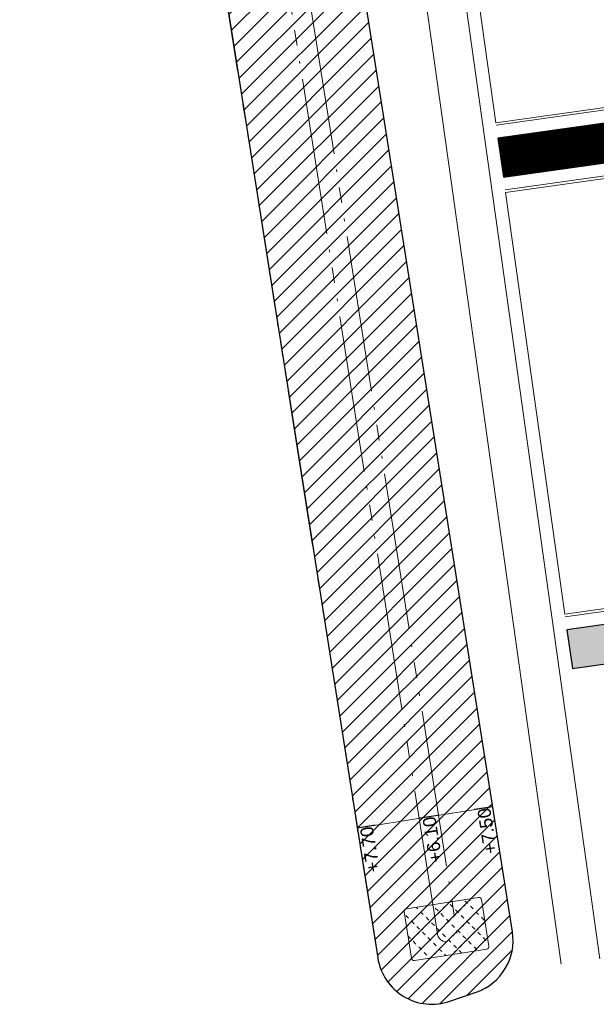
# Model space of a CAD drawing. Extents: x 98477 to 100410, y 398052 to 398969.
# Tile 2 of 256: x 98526 to 98548, y 398052 to 398089. Entities that reach past the tile are written whole.
import ezdxf
from ezdxf.enums import TextEntityAlignment as Align

# ---------------------------------------------------------------- set-up
doc = ezdxf.new("R2010")
doc.units = 0
doc.linetypes.add('AL-NUTSTRACE', pattern=[17, 5, -3.5, 0, -3.5, 5])
doc.linetypes.add('RI-DRAIN', pattern=[9.2, 6, -0.6, 0.1, -0.6, 0.6, -0.6, 0.1, -0.6])
for name, color, linetype, lineweight in [('N-GW-bodem A-watergang', 140, 'RI-DRAIN', 9), ('N-GW-hoogtelijn laagte NAP +7.00', 100, 'AL-HOOGTELIJN +7.00', 18), ('N-GW-hoogtelijn laagte NAP +7.50', 90, 'AL-HOOGTELIJN +7.50', 18), ('N-GW-insteek A-watergang', 160, 'RI-DRAIN', 18), ('N-IE-taludbescherming stortebed', 190, 'Continuous', 18), ('N-KO-kantbegrenzing grondwerk', 70, 'Continuous', 25), ('N-VH-arcering printbeton', 8, 'Continuous', 9), ('X-AL-hoogtelijn - Niv 1', 1, 'AL-HOOGTELIJN', 18), ('X-AL-nutstrace VERWERKT', 252, 'AL-NUTSTRACE', 18), ('X-AL-planthoogte VERWERKT', 180, 'Continuous', 25), ('X-AL-rapporttekening blauw', 125, 'Continuous', 25)]:
    doc.layers.add(name, color=color, linetype=linetype, lineweight=lineweight)
doc.layers.add('X-AL-contourlijnen', color=30, linetype='Continuous', plot=False)
doc.layers.add('X-AL-hulplijn', color=30, linetype='Continuous', plot=False)
doc.styles.add('CS Annotative', font='arial.ttf')
doc.styles.get("Standard").update_dxf_attribs({"font": 'txt.shx'})
doc.linetypes.add('AL-HOOGTELIJN', pattern='A,10,-1.5,["H",Standard,S=0.9,R=0,X=-0.3,Y=-0.45],-1.5,30', length=43)
doc.linetypes.add('AL-HOOGTELIJN +7.00', pattern='A,7.5,-1.5,["+7.00",Standard,S=0.9,R=0,X=-0.3,Y=-0.45],-4.5,22.5', length=36)
doc.linetypes.add('AL-HOOGTELIJN +7.50', pattern='A,7.5,-1.5,["+7.50",Standard,S=0.9,R=0,X=-0.3,Y=-0.45],-4.5,22.5', length=36)

# ---------------------------------------------------------------- blocks, each defined once
blk = doc.blocks.new('*U444')
at = {"layer": 'X-AL-hulplijn', "flags": 128}
blk.add_lwpolyline([(-0.349, -0.031), (0.349, 0.031)], dxfattribs=at)
at = {"layer": 'X-AL-planthoogte VERWERKT', "linetype": 'Continuous', "style": 'CS Annotative'}
blk.add_attdef('HOOGTE-LINKS', text='', height=0.5, rotation=275.1006, dxfattribs=at).set_placement((0, 0), align=Align.MIDDLE_RIGHT)
blk = doc.blocks.new('*U445')
at = {"layer": 'X-AL-hulplijn', "flags": 128}
blk.add_lwpolyline([(-0.349, -0.031), (0.349, 0.031)], dxfattribs=at)
at = {"layer": 'X-AL-planthoogte VERWERKT', "linetype": 'Continuous', "style": 'CS Annotative'}
blk.add_attdef('HOOGTE-LINKS', text='', height=0.5, rotation=275.1006, dxfattribs=at).set_placement((0, 0), align=Align.MIDDLE_RIGHT)
blk = doc.blocks.new('*U446')
at = {"layer": 'X-AL-hulplijn', "flags": 128}
blk.add_lwpolyline([(-0.349, -0.031), (0.349, 0.031)], dxfattribs=at)
at = {"layer": 'X-AL-planthoogte VERWERKT', "linetype": 'Continuous', "style": 'CS Annotative'}
blk.add_attdef('HOOGTE-LINKS', text='', height=0.5, rotation=275.1006, dxfattribs=at).set_placement((0, 0), align=Align.MIDDLE_RIGHT)

msp = doc.modelspace()

# ---------------------------------------------------------------- hatches: boundary and pattern name
at = {"layer": 'N-IE-taludbescherming stortebed'}
h = msp.add_hatch(dxfattribs=at)
h.set_pattern_fill('CS-BOUWWEG', color=256, scale=0.5)
h.set_pattern_definition([(45, (0, 0), (-0.3535533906, 0.3535533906), [0.15, -0.15]), (135, (0, 0.1), (-0.3535533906, -0.3535533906), [0.15, -0.15])])
edge = h.paths.add_edge_path()
edge.add_arc((98543.543, 398053.89), 0.1, 278.983, 368.983)
edge.add_line((98543.641, 398053.906), (98543.36, 398055.684))
edge.add_arc((98543.262, 398055.668), 0.1, 8.983, 98.983)
edge.add_line((98543.246, 398055.767), (98540.48, 398055.33))
edge.add_arc((98540.496, 398055.231), 0.1, 98.983, 188.983)
edge.add_line((98540.397, 398055.216), (98540.678, 398053.438))
edge.add_arc((98540.777, 398053.453), 0.1, 188.983, 278.983)
edge.add_line((98540.793, 398053.354), (98543.558, 398053.792))
at = {"layer": 'N-VH-arcering printbeton'}
h = msp.add_hatch(dxfattribs=at)
h.set_pattern_fill('CS-PRINTBETON', color=256)
h.set_pattern_definition([(53, (19448.5478, 79321.5494), (-0.399317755, 0.3009075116), []), (53, (19448.8944, 79321.59813), (-0.399317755, 0.3009075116), [0.5, -0.2])])
edge = h.paths.add_edge_path()
edge.add_line((98579.669, 398127.339), (98578.432, 398127.165))
edge.add_line((98578.432, 398127.165), (98579.006, 398123.075))
edge.add_line((98579.006, 398123.075), (98539.396, 398117.508))
edge.add_line((98539.396, 398117.508), (98539.604, 398116.022))
edge.add_line((98539.604, 398116.022), (98573.075, 398120.727))
edge.add_line((98573.075, 398120.727), (98575.512, 398103.397))
edge.add_line((98575.512, 398103.397), (98542.04, 398098.693))
edge.add_line((98542.04, 398098.693), (98542.249, 398097.207))
edge.add_line((98542.249, 398097.207), (98575.72, 398101.911))
edge.add_line((98575.72, 398101.911), (98577.459, 398089.533))
edge.add_line((98577.459, 398089.533), (98543.988, 398084.829))
edge.add_line((98543.988, 398084.829), (98544.197, 398083.344))
edge.add_line((98544.197, 398083.344), (98577.668, 398088.048))
edge.add_line((98577.668, 398088.048), (98580.104, 398070.718))
edge.add_line((98580.104, 398070.718), (98546.633, 398066.014))
edge.add_line((98546.633, 398066.014), (98546.841, 398064.529))
edge.add_line((98546.841, 398064.529), (98580.312, 398069.233))
edge.add_line((98580.312, 398069.233), (98581.134, 398063.385))
edge.add_arc((98552.105, 398157.324), 98.323, 287.17225, 288.05881)
edge.add_line((98582.584, 398063.845), (98581.798, 398069.441))
edge.add_line((98581.798, 398069.441), (98587.69, 398070.269))
edge.add_line((98587.69, 398070.269), (98587.481, 398071.755))
edge.add_line((98587.481, 398071.755), (98581.49, 398070.913))
edge.add_line((98581.49, 398070.913), (98581.177, 398073.141))
edge.add_line((98581.177, 398073.141), (98581.028, 398073.12))
edge.add_line((98581.028, 398073.12), (98579.219, 398085.994))
edge.add_line((98579.219, 398085.994), (98579.368, 398086.014))
edge.add_line((98579.368, 398086.014), (98579.055, 398088.243))
edge.add_line((98579.055, 398088.243), (98585.046, 398089.085))
edge.add_line((98585.046, 398089.085), (98584.872, 398090.322))
edge.add_line((98584.872, 398090.322), (98578.732, 398089.46))
edge.add_line((98578.732, 398089.46), (98576.923, 398102.333))
edge.add_line((98576.923, 398102.333), (98583.062, 398103.196))
edge.add_line((98583.062, 398103.196), (98582.888, 398104.434))
edge.add_line((98582.888, 398104.434), (98576.897, 398103.592))
edge.add_line((98576.897, 398103.592), (98576.584, 398105.82))
edge.add_line((98576.584, 398105.82), (98576.436, 398105.799))
edge.add_line((98576.436, 398105.799), (98574.626, 398118.672))
edge.add_line((98574.626, 398118.672), (98574.775, 398118.693))
edge.add_line((98574.775, 398118.693), (98574.462, 398120.921))
edge.add_line((98574.462, 398120.921), (98580.453, 398121.763))
edge.add_line((98580.453, 398121.763), (98579.669, 398127.339))
at = {"layer": 'X-AL-rapporttekening blauw'}
h = msp.add_hatch(dxfattribs=at)
h.set_pattern_fill('ANSI31', color=256, scale=20)
h.set_pattern_definition([(45, (0, 0), (-0.3535533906, 0.3535533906), [])])
edge = h.paths.add_edge_path()
edge.add_line((98524.798, 398462.075), (98479.448, 398449.729))
edge.add_arc((98480.237, 398446.834), 3, 105.2304, 188.983)
edge.add_line((98477.273, 398446.365), (98539.385, 398053.451))
edge.add_arc((98541.46, 398053.779), 2.1, 188.983, 288.983)
edge.add_line((98542.143, 398051.793), (98543.151, 398052.14))
edge.add_arc((98542.468, 398054.125), 2.1, 288.983, 368.983)
edge.add_line((98544.542, 398054.453), (98483.054, 398443.422))
edge.add_arc((98485.029, 398443.734), 2, 105.2304, 188.983, ccw=False)
edge.add_line((98484.504, 398445.664), (98526.177, 398457.01))
edge.add_arc((98522.171, 398471.724), 15.25, 285.2304, 300.915)
edge.add_arc((98528.927, 398460.442), 2.1, 300.915, 400.1042)
edge.add_line((98530.533, 398461.795), (98529.847, 398462.61))
edge.add_arc((98528.241, 398461.257), 2.1, 40.1042, 120.1097)
edge.add_arc((98522.171, 398471.724), 10, 285.2304, 300.1097, ccw=False)

# ---------------------------------------------------------------- linework, layer by layer
at = {"layer": 'N-GW-bodem A-watergang', "flags": 128}
msp.add_lwpolyline([(98525.428, 398459.76, 0.051831), (98527.819, 398460.685, -1), (98528.161, 398460.018, -0.051831), (98525.625, 398459.036), (98481.271, 398446.96, 0.382626), (98480.546, 398445.839), (98542.409, 398054.496, -1), (98541.668, 398054.379), (98479.644, 398446.74, -0.382626), (98480.079, 398447.413)], format="xyb", close=True, dxfattribs=at)
at = {"layer": 'N-GW-hoogtelijn laagte NAP +7.00', "flags": 128}
msp.add_lwpolyline([(98495.548, 398433.93, 0.174131), (98491.763, 398414.005), (98502.304, 398347.452, 0.243346), (98508.841, 398338.571, 0.083246), (98512.64, 398337.425, 0.138469), (98551.876, 398343.296, -0.006162), (98565.16, 398349.091, -0.492409), (98566.539, 398348.309), (98568.233, 398336.249, -0.342739), (98567.623, 398335.185, 0.011531), (98566.166, 398334.547, -0.04031), (98551.002, 398328.922), (98536.741, 398324.904, 0.175514), (98517.37, 398311.013, 0.178572), (98511.428, 398287.525, 0.038352), (98527.313, 398201.357, 0.186216), (98533.44, 398192.905, 0.155799), (98541.951, 398190.584, 0.012178), (98566.807, 398192.257, -0.4002), (98567.889, 398191.4), (98568.327, 398188.281, -0.414214), (98567.476, 398187.152), (98554.108, 398185.273, 0.217662), (98536.943, 398174.312, 0.093315), (98533.514, 398165.92), (98533.497, 398165.835, 0.085542), (98532.97, 398148.859), (98546.412, 398053.213)], format="xyb", dxfattribs=at)
at = {"layer": 'N-GW-hoogtelijn laagte NAP +7.50', "flags": 128}
msp.add_lwpolyline([(98569.468, 398185.917), (98554.317, 398183.787, 0.217662), (98538.202, 398173.498, 0.093315), (98534.984, 398165.619), (98534.967, 398165.535, 0.085542), (98534.455, 398149.068), (98547.897, 398053.422)], format="xyb", dxfattribs=at)
at = {"layer": 'N-GW-insteek A-watergang', "flags": 128}
msp.add_lwpolyline([(98526.177, 398457.01, 0.068544), (98530.006, 398458.641, 0.462008), (98530.533, 398461.795), (98529.847, 398462.61, 0.363997), (98527.187, 398463.074, -0.065015), (98524.798, 398462.075), (98479.448, 398449.729, 0.382626), (98477.273, 398446.365), (98539.385, 398053.451, 0.466308), (98542.143, 398051.793), (98543.151, 398052.14, 0.36397), (98544.542, 398054.453), (98483.054, 398443.422, -0.382626), (98484.504, 398445.664), (98526.177, 398457.01)], format="xyb", dxfattribs=at)
at = {"layer": 'N-IE-taludbescherming stortebed', "flags": 128}
msp.add_lwpolyline([(98543.558, 398053.792, 0.414214), (98543.641, 398053.906), (98543.36, 398055.684, 0.414214), (98543.246, 398055.767), (98540.48, 398055.33, 0.414214), (98540.397, 398055.216), (98540.678, 398053.438, 0.414214), (98540.793, 398053.354), (98543.558, 398053.792)], format="xyb", dxfattribs=at)
at = {"layer": 'N-KO-kantbegrenzing grondwerk', "flags": 128}
msp.add_lwpolyline([(98578.432, 398127.165), (98579.006, 398123.075), (98539.396, 398117.508), (98539.604, 398116.022), (98573.075, 398120.727), (98575.512, 398103.397), (98542.04, 398098.693), (98542.249, 398097.207), (98575.72, 398101.911), (98577.459, 398089.533), (98543.988, 398084.829), (98544.197, 398083.344), (98577.668, 398088.048), (98580.104, 398070.718), (98546.633, 398066.014), (98546.841, 398064.529), (98580.312, 398069.233), (98581.134, 398063.385, 0.003868), (98582.584, 398063.845), (98581.798, 398069.441), (98587.69, 398070.269)], format="xyb", dxfattribs=at)
at = {"layer": 'X-AL-contourlijnen', "flags": 128}
msp.add_lwpolyline([(98524.798, 398462.075), (98479.448, 398449.729, 0.382626), (98477.273, 398446.365), (98539.385, 398053.451, 0.466308), (98542.143, 398051.793), (98543.151, 398052.14, 0.36397), (98544.542, 398054.453), (98483.054, 398443.422, -0.382626), (98484.504, 398445.664), (98526.177, 398457.01, 0.068544), (98530.006, 398458.641, 0.462008), (98530.533, 398461.795), (98529.847, 398462.61, 0.363997), (98527.187, 398463.074, -0.065015)], format="xyb", close=True, dxfattribs=at)
msp.add_lwpolyline([(98577.459, 398089.533), (98543.988, 398084.829), (98544.197, 398083.344), (98577.668, 398088.048), (98580.104, 398070.718), (98546.633, 398066.014), (98546.841, 398064.529), (98580.312, 398069.233), (98581.134, 398063.385, 0.003868), (98582.584, 398063.845), (98581.798, 398069.441), (98587.69, 398070.269), (98587.481, 398071.755), (98581.49, 398070.913), (98581.177, 398073.141), (98581.028, 398073.12), (98579.219, 398085.994), (98579.368, 398086.014), (98579.055, 398088.243), (98585.046, 398089.085), (98584.872, 398090.322)], format="xyb", dxfattribs=at)
at = {"layer": 'X-AL-hoogtelijn - Niv 1', "flags": 128}
for points in [[(98542.318, 398096.712), (98575.294, 398101.347), (98576.895, 398089.959), (98543.919, 398085.324)], [(98544.267, 398082.849), (98577.243, 398087.483), (98579.539, 398071.144), (98546.563, 398066.509)]]:
    msp.add_lwpolyline(points, dxfattribs=at)
for points in [[(98543.905, 398085.423), (98542.332, 398096.613), (98575.209, 398101.234), (98576.782, 398090.044)], [(98546.549, 398066.608), (98579.426, 398071.229), (98577.158, 398087.37), (98544.281, 398082.749)]]:
    msp.add_lwpolyline(points, close=True, dxfattribs=at)
at = {"layer": 'X-AL-hoogtelijn - Niv 1', "ltscale": 0.25, "flags": 128}
msp.add_lwpolyline([(98538.6, 398058.42), (98543.785, 398059.24)], dxfattribs=at)
at = {"layer": 'X-AL-nutstrace VERWERKT', "const_width": 1.5, "flags": 128}
msp.add_lwpolyline([(98544.093, 398084.086), (98578.306, 398088.895), (98573.714, 398121.574)], dxfattribs=at)

# ---------------------------------------------------------------- block references
at = {"layer": 'X-AL-planthoogte VERWERKT', "rotation": 183.8823758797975}
for name, p, values in [('*U445', (98543.44, 398059.186), {'HOOGTE-LINKS': '+7.50'}), ('*U446', (98541.341, 398058.854), {'HOOGTE-LINKS': '+6.10'}), ('*U444', (98538.945, 398058.475), {'HOOGTE-LINKS': '+7.70'})]:
    msp.add_blockref(name, p, dxfattribs=at).add_auto_attribs(values)

doc.saveas('drawing.dxf')
